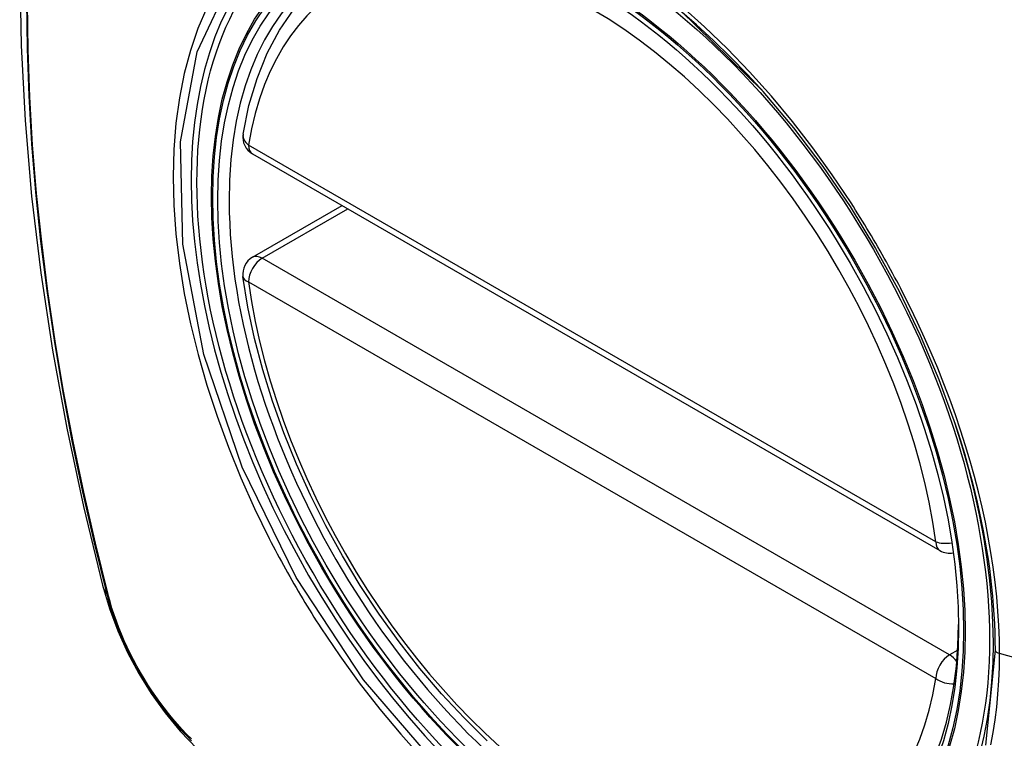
# Model space of a CAD drawing. Header units: inches. Extents: x 18 to 202, y 13 to 131.
# Tile 34 of 54: x 191.097 to 191.699, y 59.708 to 60.147. Entities that reach past the tile are written whole.
import ezdxf

# ---------------------------------------------------------------- set-up
doc = ezdxf.new("R2010")
doc.units = ezdxf.units.IN
doc.header["$MEASUREMENT"] = 0
doc.layers.add('Visible Edges(ANSI)', color=7, linetype='Continuous', lineweight=25)
doc.layers.add('Visible Tangent Edges(ANSI)', color=7, linetype='Continuous', lineweight=25)

msp = doc.modelspace()

# ---------------------------------------------------------------- linework, layer by layer
at = {"layer": 'Visible Edges(ANSI)'}
for p, q in [((191.23945, 60.06535), (191.65919, 59.82301)), ((191.23945, 60.00223), (191.29411, 60.03379))]:
    msp.add_line(p, q, dxfattribs=at)
at = {"layer": 'Visible Edges(ANSI)', "flags": 128}
for points in [[(191.15134, 60.50906), (191.1385, 60.471), (191.12744, 60.43182), (191.11814, 60.39159), (191.11058, 60.35037), (191.10474, 60.30823), (191.10059, 60.26523), (191.09812, 60.22144), (191.0973, 60.17691), (191.09811, 60.13171), (191.10054, 60.0859), (191.10456, 60.03955), (191.11016, 59.99271), (191.1173, 59.94547), (191.12599, 59.89787), (191.13618, 59.84999), (191.14785, 59.8019)], [(191.2337, 60.07748), (191.23729, 60.09497), (191.24222, 60.11146), (191.24847, 60.12685), (191.25603, 60.14105), (191.26489, 60.15394), (191.275, 60.16542), (191.28631, 60.17537), (191.29873, 60.18368)], [(191.55112, 60.10361), (191.56987, 60.08128), (191.58763, 60.05778), (191.60436, 60.03319), (191.61993, 60.00768), (191.63423, 59.98145), (191.64715, 59.95468), (191.65862, 59.92754), (191.66857, 59.90018)], [(191.38269, 59.70684), (191.36861, 59.72075), (191.35493, 59.73551), (191.34169, 59.75107), (191.32897, 59.76735), (191.31682, 59.78427), (191.30528, 59.80177), (191.2944, 59.81977), (191.28426, 59.83818), (191.27487, 59.85692), (191.26629, 59.87591), (191.25855, 59.89507), (191.25169, 59.91431), (191.24575, 59.93354), (191.24074, 59.95269), (191.2367, 59.97167), (191.23365, 59.99039)], [(191.14785, 59.8019), (191.15209, 59.78761), (191.15723, 59.77389), (191.16322, 59.76068), (191.17002, 59.74796), (191.17764, 59.73571), (191.18608, 59.72392), (191.19539, 59.71261), (191.20565, 59.70179)]]:
    msp.add_lwpolyline(points, dxfattribs=at)
at = {"layer": 'Visible Edges(ANSI)'}
for centre, start, end in [((191.24535, 60.07558), 170.71815, 240), ((191.24535, 59.992), 120, 187.82827), ((191.66509, 59.83324), 240, 281.23954)]:
    msp.add_arc(centre, 0.01181, start, end, dxfattribs=at)
msp.add_ellipse((191.44443, 59.90639), major_axis=(-0.15994, 0.27703), ratio=0.57735, dxfattribs=at)
msp.add_ellipse((191.44791, 59.9084), major_axis=(0.15748, -0.27276), ratio=0.57735, start_param=2.363977, end_param=7.060801, dxfattribs=at)
at = {"layer": 'Visible Tangent Edges(ANSI)'}
for p, q in [((191.65674, 59.82842), (191.237, 60.07076)), ((191.24535, 60.00164), (191.29757, 60.03179)), ((191.66509, 59.75931), (191.24535, 60.00164)), ((191.237, 59.98718), (191.65674, 59.74484)), ((191.15137, 59.79578), (191.15126, 59.79623)), ((191.67008, 59.76219), (191.66509, 59.75931)), ((191.88036, 59.70872), (191.69561, 59.76008))]:
    msp.add_line(p, q, dxfattribs=at)
at = {"layer": 'Visible Tangent Edges(ANSI)', "flags": 128}
for points in [[(191.35498, 59.68854), (191.30728, 59.74397), (191.26603, 59.80665), (191.23307, 59.87389), (191.20966, 59.94288), (191.19696, 60.01024), (191.19557, 60.07286), (191.20557, 60.12768), (191.22654, 60.17235), (191.25742, 60.20472), (191.29684, 60.22324), (191.3432, 60.22726), (191.39421, 60.21649), (191.44756, 60.19143), (191.50059, 60.15328), (191.55107, 60.10365)], [(191.10142, 60.15841), (191.10178, 60.12986), (191.10282, 60.10093), (191.10455, 60.07164), (191.10697, 60.04202), (191.11006, 60.01211), (191.11383, 59.98195), (191.11827, 59.95154), (191.12338, 59.92089), (191.12917, 59.89004), (191.13561, 59.859), (191.14272, 59.8278), (191.15047, 59.79647)], [(191.15126, 59.79623), (191.14349, 59.82749), (191.13637, 59.85862), (191.12991, 59.88959), (191.12411, 59.92038), (191.11897, 59.95098), (191.11451, 59.98133), (191.11073, 60.01144), (191.10762, 60.04129), (191.1052, 60.07085), (191.10346, 60.10008), (191.10241, 60.12895), (191.10205, 60.15744)], [(191.21154, 60.15462), (191.20613, 60.14203), (191.20154, 60.12863), (191.19776, 60.11449), (191.19481, 60.09965), (191.1927, 60.08415), (191.19143, 60.06803), (191.19101, 60.05133), (191.19144, 60.03412), (191.19273, 60.01648), (191.19486, 59.99847), (191.19783, 59.98016), (191.20162, 59.96161), (191.20622, 59.94287), (191.21161, 59.92402), (191.21779, 59.9051), (191.22472, 59.88621), (191.23237, 59.86742), (191.24072, 59.8488), (191.24973, 59.83038)], [(191.60493, 60.03546), (191.5935, 60.05254), (191.58156, 60.06914), (191.56913, 60.08521), (191.55627, 60.1007), (191.54301, 60.11555), (191.5294, 60.12971), (191.51548, 60.14311), (191.50134, 60.15568)], [(191.63646, 59.98085), (191.63525, 59.98318), (191.63404, 59.98551), (191.63282, 59.98783), (191.63158, 59.99015), (191.63034, 59.99247), (191.62909, 59.99478), (191.62783, 59.99708), (191.62655, 59.99938), (191.62527, 60.00168), (191.62398, 60.00397), (191.62268, 60.00625), (191.62137, 60.00853), (191.62005, 60.01081), (191.61872, 60.01308), (191.61738, 60.01534), (191.61604, 60.0176), (191.61468, 60.01986), (191.61331, 60.0221), (191.61194, 60.02434), (191.61055, 60.02658), (191.60916, 60.02881), (191.60776, 60.03103), (191.60635, 60.03325), (191.60493, 60.03546)], [(191.69561, 59.76008), (191.6955, 59.76858), (191.69517, 59.77721), (191.69463, 59.78596), (191.69388, 59.79482), (191.69291, 59.80378), (191.69173, 59.81282), (191.69035, 59.82194), (191.68875, 59.83112), (191.68695, 59.84035), (191.68495, 59.84962), (191.68274, 59.85893), (191.68032, 59.86828), (191.6777, 59.87769), (191.67488, 59.88712), (191.67187, 59.89658), (191.66865, 59.90605), (191.66525, 59.91551), (191.66166, 59.92496), (191.65789, 59.93438), (191.65395, 59.94376), (191.64983, 59.95311), (191.64554, 59.96241), (191.64108, 59.97166), (191.63646, 59.98085)], [(191.66857, 59.90018), (191.67052, 59.8942), (191.6724, 59.88823), (191.6742, 59.88227), (191.67592, 59.87632), (191.67755, 59.87039), (191.67911, 59.86447), (191.68058, 59.85858), (191.68197, 59.8527), (191.68328, 59.84684), (191.6845, 59.841), (191.68564, 59.83517), (191.6867, 59.82936), (191.68768, 59.82357), (191.68858, 59.81781), (191.68939, 59.81208), (191.69012, 59.80638), (191.69076, 59.80071), (191.69132, 59.79508), (191.69179, 59.78949), (191.69218, 59.78394), (191.69248, 59.77844), (191.6927, 59.77298), (191.69283, 59.76758), (191.69287, 59.76223)], [(191.24973, 59.83038), (191.25092, 59.82805), (191.25213, 59.82572), (191.25335, 59.8234), (191.25458, 59.82108), (191.25582, 59.81876), (191.25707, 59.81645), (191.25833, 59.81414), (191.2596, 59.81184), (191.26088, 59.80954), (191.26217, 59.80725), (191.26347, 59.80497), (191.26478, 59.80269), (191.2661, 59.80041), (191.26743, 59.79814), (191.26877, 59.79588), (191.27012, 59.79362), (191.27147, 59.79137), (191.27284, 59.78912), (191.27422, 59.78688), (191.27561, 59.78465), (191.27701, 59.78242), (191.27841, 59.7802), (191.27983, 59.77799), (191.28125, 59.77578)], [(191.15047, 59.79647), (191.15157, 59.79242), (191.15277, 59.78836), (191.15408, 59.78429), (191.1555, 59.78022), (191.15703, 59.77615), (191.15866, 59.77208), (191.16038, 59.76803), (191.16221, 59.76401), (191.16413, 59.76), (191.16615, 59.75603), (191.16825, 59.7521), (191.17044, 59.7482), (191.17272, 59.74436), (191.17507, 59.74057), (191.17751, 59.73684), (191.18001, 59.73318), (191.18259, 59.72958), (191.18523, 59.72606), (191.18794, 59.72262), (191.1907, 59.71926), (191.19352, 59.716), (191.19639, 59.71282), (191.1993, 59.70975), (191.20226, 59.70678)], [(191.20211, 59.7079), (191.19921, 59.71084), (191.19636, 59.71386), (191.19356, 59.71699), (191.1908, 59.7202), (191.1881, 59.72349), (191.18546, 59.72686), (191.18288, 59.73031), (191.18037, 59.73384), (191.17792, 59.73742), (191.17554, 59.74107), (191.17324, 59.74478), (191.17102, 59.74853), (191.16887, 59.75234), (191.16682, 59.75619), (191.16484, 59.76007), (191.16296, 59.76398), (191.16117, 59.76792), (191.15947, 59.77188), (191.15787, 59.77586), (191.15636, 59.77984), (191.15496, 59.78383), (191.15366, 59.78782), (191.15246, 59.79181), (191.15137, 59.79578)], [(191.28125, 59.77578), (191.29272, 59.75873), (191.30469, 59.74219), (191.31711, 59.7262), (191.33002, 59.71076), (191.34335, 59.69593)], [(191.69287, 59.76223), (191.68713, 59.7041)], [(191.69037, 59.70427), (191.69176, 59.71181), (191.69294, 59.71951), (191.6939, 59.72736), (191.69465, 59.73535), (191.69518, 59.74348), (191.6955, 59.75172), (191.69561, 59.76008)]]:
    msp.add_lwpolyline(points, dxfattribs=at)
at = {"layer": 'Visible Tangent Edges(ANSI)'}
for centre, major_axis, ratio, start_param, end_param in [((191.44692, 59.90783), (-0.17318, 0.29996), 0.57735, 5.05527, 10.652693), ((191.44687, 59.9078), (-0.15059, 0.26083), 0.57735, 4.097754, 6.89782), ((191.24535, 60.07558), (-0.01166, 0.00191), 0.667065, 0, 0.886663), ((191.24535, 60.07558), (-0.00591, -0.01023), 0.57735, 5.497787, 6.283185), ((191.24535, 59.992), (-0.00591, 0.01023), 0.57735, 5.497787, 6.283185), ((191.24535, 59.992), (-0.00591, -0.01023), 0.57735, 3.926991, 5.497787), ((191.24535, 59.992), (-0.0117, -0.00161), 0.470841, 0, 0.713429), ((191.44687, 59.9078), (0.15059, -0.26083), 0.57735, 4.097754, 6.89782), ((191.66509, 59.83324), (-0.00591, -0.01023), 0.57735, 5.497787, 6.283185), ((191.66509, 59.83324), (-0.0117, -0.00161), 0.470841, 0.713429, 1.626628), ((191.26223, 59.83137), (-0.11437, -0.02947), 0.354513, 0, 0.141666), ((191.15979, 59.79938), (-0.00953, -0.00245), 0.359305, 0.141946, 0.405653), ((191.66509, 59.74966), (0.00591, 0.01023), 0.57735, 0.785398, 2.356194), ((191.66509, 59.74966), (0.00591, -0.01023), 0.57735, 1.792602, 2.356194), ((191.69774, 59.76264), (-0.00492, 0), 0.57735, 0.141897, 1.122073), ((191.66509, 59.74966), (0.01166, -0.00191), 0.667065, 4.028256, 5.068346)]:
    msp.add_ellipse(centre, major_axis=major_axis, ratio=ratio, start_param=start_param, end_param=end_param, dxfattribs=at)
for centre, major_axis in [((191.44751, 59.90817), (0.17111, -0.29637)), ((191.44454, 59.90645), (-0.1627, 0.2818)), ((191.44443, 59.90639), (0.1621, -0.28076))]:
    msp.add_ellipse(centre, major_axis=major_axis, ratio=0.57735, dxfattribs=at)

doc.saveas('drawing.dxf')
